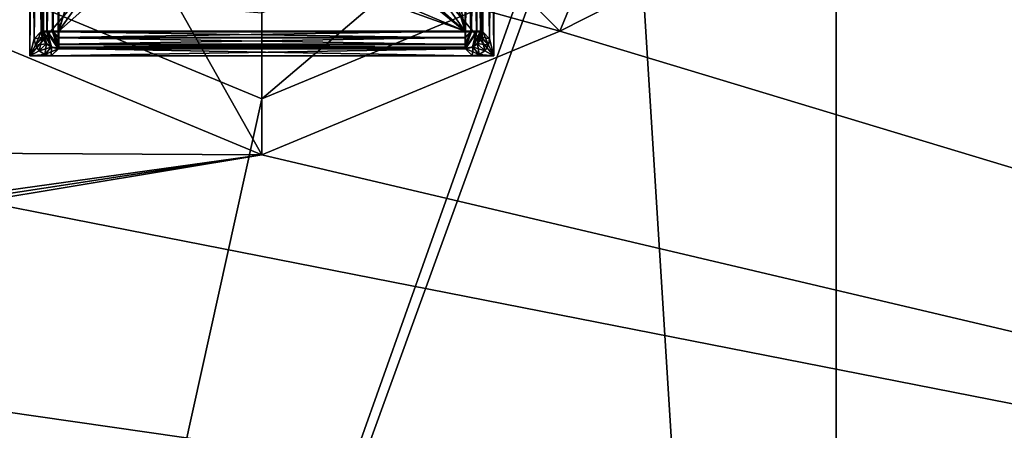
# Model space of a CAD drawing. Header units: millimetres. Extents: x -78 to 78, y -78 to 78.
# Tile 84 of 256: x -47.82 to -36.36, y -8.1 to -3.33. Entities that reach past the tile are written whole.
import ezdxf

# ---------------------------------------------------------------- set-up
doc = ezdxf.new("R2010")
doc.units = ezdxf.units.MM
doc.header["$LTSCALE"] = 41.718519
for name, color, linetype in [('10', 7, 'CONTINUOUS'), ('1745', 7, 'CONTINUOUS'), ('5039', 7, 'CONTINUOUS'), ('5041', 7, 'CONTINUOUS'), ('5042', 7, 'CONTINUOUS'), ('5043', 7, 'CONTINUOUS'), ('5044', 7, 'CONTINUOUS'), ('5071', 7, 'CONTINUOUS'), ('5072', 7, 'CONTINUOUS'), ('5073', 7, 'CONTINUOUS'), ('5074', 7, 'CONTINUOUS'), ('5076', 7, 'CONTINUOUS'), ('5079', 7, 'CONTINUOUS'), ('5082', 7, 'CONTINUOUS'), ('5084', 7, 'CONTINUOUS'), ('5089', 7, 'CONTINUOUS'), ('5090', 7, 'CONTINUOUS'), ('5092', 7, 'CONTINUOUS'), ('5094', 7, 'CONTINUOUS'), ('5097', 7, 'CONTINUOUS'), ('5098', 7, 'CONTINUOUS'), ('5102', 7, 'CONTINUOUS'), ('5103', 7, 'CONTINUOUS'), ('5106', 7, 'CONTINUOUS'), ('5110', 7, 'CONTINUOUS'), ('5112', 7, 'CONTINUOUS'), ('5113', 7, 'CONTINUOUS'), ('5114', 7, 'CONTINUOUS'), ('5118', 7, 'CONTINUOUS'), ('5119', 7, 'CONTINUOUS'), ('5121', 7, 'CONTINUOUS'), ('5122', 7, 'CONTINUOUS'), ('5124', 7, 'CONTINUOUS'), ('5127', 7, 'CONTINUOUS'), ('5128', 7, 'CONTINUOUS'), ('5129', 7, 'CONTINUOUS'), ('6', 7, 'CONTINUOUS'), ('748', 7, 'CONTINUOUS'), ('787', 7, 'CONTINUOUS'), ('810', 7, 'CONTINUOUS'), ('831', 7, 'CONTINUOUS'), ('950', 7, 'CONTINUOUS'), ('971', 7, 'CONTINUOUS')]:
    doc.layers.add(name, color=color, linetype=linetype)

msp = doc.modelspace()

# ---------------------------------------------------------------- linework, layer by layer
at = {"layer": '10', "linetype": 'CONTINUOUS'}
for points in [[(-72.645, -23.166, -2), (-76.25, 0.053, -2), (-11.127, -19.267, -2), (-72.645, -23.166, -2)], [(-76.25, 0.053, -2), (-22.25, 0, -2), (-19.267, -11.127, -2), (-76.25, 0.053, -2)], [(-11.127, -19.267, -2), (-76.25, 0.053, -2), (-19.267, -11.127, -2), (-11.127, -19.267, -2)]]:
    msp.add_3dface(points, dxfattribs=at)
at = {"layer": '1745', "linetype": 'CONTINUOUS'}
for points in [[(-31.042, 69.737, 28.7), (-51.066, 56.737, 28.7), (-75.919, -7.948, 28.7), (-31.042, 69.737, 28.7)], [(-31.042, 69.737, 28.7), (-75.919, -7.948, 28.7), (-51.043, 27.06, 28.7), (-31.042, 69.737, 28.7)]]:
    msp.add_3dface(points, dxfattribs=at)
at = {"layer": '5039', "linetype": 'CONTINUOUS'}
for points in [[(-47.7, 2.6, 20.074), (-42.3, 2.6, 20.074), (-42.3, -3.75, 20.074), (-47.7, 2.6, 20.074)], [(-47.7, -3.75, 20.074), (-47.7, 2.6, 20.074), (-42.3, -3.75, 20.074), (-47.7, -3.75, 20.074)]]:
    msp.add_3dface(points, dxfattribs=at)
at = {"layer": '5041', "linetype": 'CONTINUOUS'}
for points in [[(-42.3, -3.75, 20.074), (-42.3, 2.6, 20.074), (-42.3, -3.75, 21.67), (-42.3, -3.75, 20.074)], [(-42.3, 2.6, 20.074), (-42.3, 2.6, 21.67), (-42.3, -3.75, 21.67), (-42.3, 2.6, 20.074)]]:
    msp.add_3dface(points, dxfattribs=at)
at = {"layer": '5042', "linetype": 'CONTINUOUS'}
for points in [[(-47.7, -3.75, 20.074), (-42.3, -3.75, 20.074), (-47.7, -3.75, 21.67), (-47.7, -3.75, 20.074)], [(-42.3, -3.75, 20.074), (-42.3, -3.75, 21.67), (-47.7, -3.75, 21.67), (-42.3, -3.75, 20.074)]]:
    msp.add_3dface(points, dxfattribs=at)
at = {"layer": '5043', "linetype": 'CONTINUOUS'}
for points in [[(-47.7, 2.6, 20.074), (-47.7, -3.75, 20.074), (-47.7, 2.6, 21.67), (-47.7, 2.6, 20.074)], [(-47.7, 2.6, 21.67), (-47.7, -3.75, 20.074), (-47.7, -3.75, 21.67), (-47.7, 2.6, 21.67)]]:
    msp.add_3dface(points, dxfattribs=at)
at = {"layer": '5044', "linetype": 'CONTINUOUS'}
for points in [[(-42.3, -3.75, 21.67), (-42.3, 2.6, 21.67), (-47.7, -3.75, 21.67), (-42.3, -3.75, 21.67)], [(-42.3, 2.6, 21.67), (-47.7, 2.6, 21.67), (-47.7, -3.75, 21.67), (-42.3, 2.6, 21.67)]]:
    msp.add_3dface(points, dxfattribs=at)
at = {"layer": '5071', "linetype": 'CONTINUOUS'}
for points in [[(-42.436, -3.465, 23.791), (-42.35, -3.551, 22.97), (-42.35, 2.401, 22.97), (-42.436, -3.465, 23.791)], [(-42.436, -3.465, 23.791), (-42.35, 2.401, 22.97), (-42.436, 2.315, 23.791), (-42.436, -3.465, 23.791)]]:
    msp.add_3dface(points, dxfattribs=at)
at = {"layer": '5072', "linetype": 'CONTINUOUS'}
for points in [[(-42.448, -3.529, 23.796), (-42.495, -3.605, 23.799), (-42.365, -3.627, 22.97), (-42.448, -3.529, 23.796)], [(-42.436, -3.465, 23.791), (-42.448, -3.529, 23.796), (-42.35, -3.551, 22.97), (-42.436, -3.465, 23.791)], [(-42.35, -3.551, 22.97), (-42.448, -3.529, 23.796), (-42.365, -3.627, 22.97), (-42.35, -3.551, 22.97)], [(-42.55, -3.644, 23.798), (-42.635, -3.664, 23.79), (-42.473, -3.735, 22.97), (-42.55, -3.644, 23.798)], [(-42.635, -3.664, 23.79), (-42.549, -3.75, 22.97), (-42.473, -3.735, 22.97), (-42.635, -3.664, 23.79)], [(-42.495, -3.605, 23.799), (-42.55, -3.644, 23.798), (-42.408, -3.692, 22.97), (-42.495, -3.605, 23.799)], [(-42.408, -3.692, 22.97), (-42.55, -3.644, 23.798), (-42.473, -3.735, 22.97), (-42.408, -3.692, 22.97)], [(-42.365, -3.627, 22.97), (-42.495, -3.605, 23.799), (-42.408, -3.692, 22.97), (-42.365, -3.627, 22.97)]]:
    msp.add_3dface(points, dxfattribs=at)
at = {"layer": '5073', "linetype": 'CONTINUOUS'}
for points in [[(-47.451, -3.75, 22.97), (-42.549, -3.75, 22.97), (-47.365, -3.664, 23.79), (-47.451, -3.75, 22.97)], [(-47.365, -3.664, 23.79), (-42.549, -3.75, 22.97), (-42.635, -3.664, 23.79), (-47.365, -3.664, 23.79)]]:
    msp.add_3dface(points, dxfattribs=at)
at = {"layer": '5074', "linetype": 'CONTINUOUS'}
for points in [[(-47.7, -3.75, 22.67), (-47.451, -3.75, 22.67), (-47.7, -3.75, 22.97), (-47.7, -3.75, 22.67)], [(-47.7, -3.75, 22.97), (-47.451, -3.75, 22.67), (-47.451, -3.75, 22.97), (-47.7, -3.75, 22.97)], [(-47.451, -3.75, 22.97), (-47.451, -3.75, 22.67), (-42.549, -3.75, 22.67), (-47.451, -3.75, 22.97)], [(-42.549, -3.75, 22.97), (-47.451, -3.75, 22.97), (-42.549, -3.75, 22.67), (-42.549, -3.75, 22.97)], [(-42.3, -3.75, 22.97), (-42.549, -3.75, 22.97), (-42.3, -3.75, 22.67), (-42.3, -3.75, 22.97)], [(-42.3, -3.75, 22.67), (-42.549, -3.75, 22.97), (-42.549, -3.75, 22.67), (-42.3, -3.75, 22.67)]]:
    msp.add_3dface(points, dxfattribs=at)
at = {"layer": '5076', "linetype": 'CONTINUOUS'}
for points in [[(-42.3, -3.75, 22.97), (-42.3, 2.6, 22.97), (-42.35, -3.551, 22.97), (-42.3, -3.75, 22.97)], [(-42.35, -3.551, 22.97), (-42.3, 2.6, 22.97), (-42.35, 2.401, 22.97), (-42.35, -3.551, 22.97)], [(-42.3, -3.75, 22.97), (-42.35, -3.551, 22.97), (-42.365, -3.627, 22.97), (-42.3, -3.75, 22.97)], [(-42.3, -3.75, 22.97), (-42.365, -3.627, 22.97), (-42.408, -3.692, 22.97), (-42.3, -3.75, 22.97)], [(-42.549, -3.75, 22.97), (-42.3, -3.75, 22.97), (-42.473, -3.735, 22.97), (-42.549, -3.75, 22.97)], [(-42.3, -3.75, 22.97), (-42.408, -3.692, 22.97), (-42.473, -3.735, 22.97), (-42.3, -3.75, 22.97)]]:
    msp.add_3dface(points, dxfattribs=at)
at = {"layer": '5079', "linetype": 'CONTINUOUS'}
for points in [[(-42.3, 2.6, 22.67), (-42.3, 2.6, 22.97), (-42.3, -3.75, 22.97), (-42.3, 2.6, 22.67)], [(-42.3, 2.6, 22.67), (-42.3, -3.75, 22.97), (-42.3, -3.75, 22.67), (-42.3, 2.6, 22.67)]]:
    msp.add_3dface(points, dxfattribs=at)
at = {"layer": '5082', "linetype": 'CONTINUOUS'}
for points in [[(-47.37, -3.47, 21.72), (-47.37, 2.32, 21.72), (-46.25, 0.05, 21.72), (-47.37, -3.47, 21.72)], [(-43.75, 2.32, 21.72), (-42.63, 2.32, 21.72), (-42.63, -3.47, 21.72), (-43.75, 2.32, 21.72)], [(-43.75, 2.32, 21.72), (-42.63, -3.47, 21.72), (-43.75, 0.05, 21.72), (-43.75, 2.32, 21.72)], [(-47.37, -3.47, 21.72), (-46.25, 0.05, 21.72), (-45.628, -1.031, 21.72), (-47.37, -3.47, 21.72)], [(-43.75, 0.05, 21.72), (-42.63, -3.47, 21.72), (-44.38, -1.036, 21.72), (-43.75, 0.05, 21.72)], [(-42.63, -3.47, 21.72), (-47.37, -3.47, 21.72), (-45.628, -1.031, 21.72), (-42.63, -3.47, 21.72)], [(-44.38, -1.036, 21.72), (-42.63, -3.47, 21.72), (-45.628, -1.031, 21.72), (-44.38, -1.036, 21.72)]]:
    msp.add_3dface(points, dxfattribs=at)
at = {"layer": '5084', "linetype": 'CONTINUOUS'}
for points in [[(-42.635, -3.664, 23.79), (-42.55, -3.644, 23.798), (-42.503, -3.465, 23.92), (-42.635, -3.664, 23.79)], [(-42.635, -3.664, 23.79), (-42.503, -3.465, 23.92), (-42.568, -3.465, 23.958), (-42.635, -3.664, 23.79)], [(-42.635, -3.664, 23.79), (-42.568, -3.465, 23.958), (-42.635, -3.648, 23.85), (-42.635, -3.664, 23.79)], [(-42.568, -3.465, 23.958), (-42.635, -3.465, 23.97), (-42.635, -3.535, 23.957), (-42.568, -3.465, 23.958)], [(-42.568, -3.465, 23.958), (-42.635, -3.535, 23.957), (-42.635, -3.613, 23.904), (-42.568, -3.465, 23.958)], [(-42.568, -3.465, 23.958), (-42.635, -3.613, 23.904), (-42.635, -3.648, 23.85), (-42.568, -3.465, 23.958)], [(-42.55, -3.644, 23.798), (-42.495, -3.605, 23.799), (-42.458, -3.465, 23.863), (-42.55, -3.644, 23.798)], [(-42.55, -3.644, 23.798), (-42.458, -3.465, 23.863), (-42.503, -3.465, 23.92), (-42.55, -3.644, 23.798)], [(-42.495, -3.605, 23.799), (-42.448, -3.529, 23.796), (-42.458, -3.465, 23.863), (-42.495, -3.605, 23.799)], [(-42.448, -3.529, 23.796), (-42.436, -3.465, 23.791), (-42.458, -3.465, 23.863), (-42.448, -3.529, 23.796)]]:
    msp.add_3dface(points, dxfattribs=at)
at = {"layer": '5089', "linetype": 'CONTINUOUS'}
for points in [[(-42.503, 2.315, 23.92), (-42.487, 0.05, 23.905), (-42.458, -3.465, 23.863), (-42.503, 2.315, 23.92)], [(-42.458, 2.315, 23.863), (-42.503, 2.315, 23.92), (-42.458, -3.465, 23.863), (-42.458, 2.315, 23.863)], [(-42.436, -3.465, 23.791), (-42.436, 2.315, 23.791), (-42.458, 2.315, 23.863), (-42.436, -3.465, 23.791)], [(-42.436, -3.465, 23.791), (-42.458, 2.315, 23.863), (-42.458, -3.465, 23.863), (-42.436, -3.465, 23.791)], [(-42.487, 0.05, 23.905), (-42.491, -0.076, 23.908), (-42.458, -3.465, 23.863), (-42.487, 0.05, 23.905)], [(-42.491, -0.076, 23.908), (-42.501, -0.203, 23.919), (-42.458, -3.465, 23.863), (-42.491, -0.076, 23.908)], [(-42.501, -0.203, 23.919), (-42.552, -0.509, 23.952), (-42.503, -3.465, 23.92), (-42.501, -0.203, 23.919)], [(-42.458, -3.465, 23.863), (-42.501, -0.203, 23.919), (-42.503, -3.465, 23.92), (-42.458, -3.465, 23.863)], [(-42.552, -0.509, 23.952), (-42.635, -0.792, 23.97), (-42.568, -3.465, 23.958), (-42.552, -0.509, 23.952)], [(-42.503, -3.465, 23.92), (-42.552, -0.509, 23.952), (-42.568, -3.465, 23.958), (-42.503, -3.465, 23.92)], [(-42.568, -3.465, 23.958), (-42.635, -0.792, 23.97), (-42.635, -3.465, 23.97), (-42.568, -3.465, 23.958)]]:
    msp.add_3dface(points, dxfattribs=at)
at = {"layer": '5090', "linetype": 'CONTINUOUS'}
for points in [[(-42.635, -3.465, 23.97), (-47.365, -3.465, 23.97), (-47.365, -3.535, 23.957), (-42.635, -3.465, 23.97)], [(-42.635, -3.465, 23.97), (-47.365, -3.535, 23.957), (-42.635, -3.535, 23.957), (-42.635, -3.465, 23.97)], [(-47.365, -3.535, 23.957), (-47.365, -3.613, 23.904), (-42.635, -3.535, 23.957), (-47.365, -3.535, 23.957)], [(-42.635, -3.535, 23.957), (-47.365, -3.613, 23.904), (-42.635, -3.613, 23.904), (-42.635, -3.535, 23.957)], [(-47.365, -3.613, 23.904), (-47.365, -3.648, 23.851), (-42.635, -3.613, 23.904), (-47.365, -3.613, 23.904)], [(-42.635, -3.613, 23.904), (-47.365, -3.648, 23.851), (-42.635, -3.648, 23.85), (-42.635, -3.613, 23.904)], [(-47.365, -3.664, 23.79), (-42.635, -3.664, 23.79), (-42.635, -3.648, 23.85), (-47.365, -3.664, 23.79)], [(-47.365, -3.648, 23.851), (-47.365, -3.664, 23.79), (-42.635, -3.648, 23.85), (-47.365, -3.648, 23.851)]]:
    msp.add_3dface(points, dxfattribs=at)
at = {"layer": '5092', "linetype": 'CONTINUOUS'}
for points in [[(-42.3, 2.6, 22.67), (-42.3, -3.75, 22.67), (-42.35, 2.401, 22.67), (-42.3, 2.6, 22.67)], [(-42.35, 2.401, 22.67), (-42.3, -3.75, 22.67), (-42.35, -3.551, 22.67), (-42.35, 2.401, 22.67)], [(-42.35, -3.551, 22.67), (-42.3, -3.75, 22.67), (-42.365, -3.627, 22.67), (-42.35, -3.551, 22.67)], [(-42.365, -3.627, 22.67), (-42.3, -3.75, 22.67), (-42.408, -3.692, 22.67), (-42.365, -3.627, 22.67)], [(-42.3, -3.75, 22.67), (-42.549, -3.75, 22.67), (-42.473, -3.735, 22.67), (-42.3, -3.75, 22.67)], [(-42.408, -3.692, 22.67), (-42.3, -3.75, 22.67), (-42.473, -3.735, 22.67), (-42.408, -3.692, 22.67)]]:
    msp.add_3dface(points, dxfattribs=at)
at = {"layer": '5094', "linetype": 'CONTINUOUS'}
for points in [[(-47.7, 2.6, 22.67), (-47.65, 2.401, 22.67), (-47.65, -3.551, 22.67), (-47.7, 2.6, 22.67)], [(-47.7, -3.75, 22.67), (-47.7, 2.6, 22.67), (-47.65, -3.551, 22.67), (-47.7, -3.75, 22.67)], [(-47.635, -3.627, 22.67), (-47.7, -3.75, 22.67), (-47.65, -3.551, 22.67), (-47.635, -3.627, 22.67)], [(-47.592, -3.692, 22.67), (-47.7, -3.75, 22.67), (-47.635, -3.627, 22.67), (-47.592, -3.692, 22.67)], [(-47.527, -3.735, 22.67), (-47.7, -3.75, 22.67), (-47.592, -3.692, 22.67), (-47.527, -3.735, 22.67)], [(-47.451, -3.75, 22.67), (-47.7, -3.75, 22.67), (-47.527, -3.735, 22.67), (-47.451, -3.75, 22.67)]]:
    msp.add_3dface(points, dxfattribs=at)
at = {"layer": '5097', "linetype": 'CONTINUOUS'}
for points in [[(-47.7, 2.6, 22.97), (-47.7, -3.75, 22.97), (-47.65, 2.401, 22.97), (-47.7, 2.6, 22.97)], [(-47.65, 2.401, 22.97), (-47.7, -3.75, 22.97), (-47.65, -3.551, 22.97), (-47.65, 2.401, 22.97)], [(-47.65, -3.551, 22.97), (-47.7, -3.75, 22.97), (-47.635, -3.627, 22.97), (-47.65, -3.551, 22.97)], [(-47.635, -3.627, 22.97), (-47.7, -3.75, 22.97), (-47.592, -3.692, 22.97), (-47.635, -3.627, 22.97)], [(-47.592, -3.692, 22.97), (-47.7, -3.75, 22.97), (-47.527, -3.735, 22.97), (-47.592, -3.692, 22.97)], [(-47.7, -3.75, 22.97), (-47.451, -3.75, 22.97), (-47.527, -3.735, 22.97), (-47.7, -3.75, 22.97)]]:
    msp.add_3dface(points, dxfattribs=at)
at = {"layer": '5098', "linetype": 'CONTINUOUS'}
for points in [[(-47.542, -3.465, 23.863), (-47.564, -3.465, 23.791), (-47.552, -3.529, 23.796), (-47.542, -3.465, 23.863)], [(-47.542, -3.465, 23.863), (-47.552, -3.529, 23.796), (-47.505, -3.605, 23.799), (-47.542, -3.465, 23.863)], [(-47.497, -3.465, 23.92), (-47.542, -3.465, 23.863), (-47.449, -3.644, 23.798), (-47.497, -3.465, 23.92)], [(-47.542, -3.465, 23.863), (-47.505, -3.605, 23.799), (-47.449, -3.644, 23.798), (-47.542, -3.465, 23.863)], [(-47.365, -3.664, 23.79), (-47.497, -3.465, 23.92), (-47.449, -3.644, 23.798), (-47.365, -3.664, 23.79)], [(-47.497, -3.465, 23.92), (-47.365, -3.664, 23.79), (-47.365, -3.648, 23.851), (-47.497, -3.465, 23.92)], [(-47.431, -3.465, 23.959), (-47.497, -3.465, 23.92), (-47.365, -3.648, 23.851), (-47.431, -3.465, 23.959)], [(-47.365, -3.465, 23.97), (-47.431, -3.465, 23.959), (-47.365, -3.535, 23.957), (-47.365, -3.465, 23.97)], [(-47.365, -3.535, 23.957), (-47.431, -3.465, 23.959), (-47.365, -3.613, 23.904), (-47.365, -3.535, 23.957)], [(-47.365, -3.613, 23.904), (-47.431, -3.465, 23.959), (-47.365, -3.648, 23.851), (-47.365, -3.613, 23.904)]]:
    msp.add_3dface(points, dxfattribs=at)
at = {"layer": '5102', "linetype": 'CONTINUOUS'}
for points in [[(-47.7, 2.6, 22.97), (-47.7, 2.6, 22.67), (-47.7, -3.75, 22.67), (-47.7, 2.6, 22.97)], [(-47.7, 2.6, 22.97), (-47.7, -3.75, 22.67), (-47.7, -3.75, 22.97), (-47.7, 2.6, 22.97)]]:
    msp.add_3dface(points, dxfattribs=at)
at = {"layer": '5103', "linetype": 'CONTINUOUS'}
for points in [[(-47.65, 2.401, 22.67), (-47.569, 2.32, 21.899), (-47.569, -3.47, 21.899), (-47.65, 2.401, 22.67)], [(-47.65, -3.551, 22.67), (-47.65, 2.401, 22.67), (-47.569, -3.47, 21.899), (-47.65, -3.551, 22.67)]]:
    msp.add_3dface(points, dxfattribs=at)
at = {"layer": '5106', "linetype": 'CONTINUOUS'}
for points in [[(-47.65, -3.551, 22.97), (-47.635, -3.627, 22.97), (-47.564, -3.465, 23.791), (-47.65, -3.551, 22.97)], [(-47.564, -3.465, 23.791), (-47.635, -3.627, 22.97), (-47.552, -3.529, 23.796), (-47.564, -3.465, 23.791)], [(-47.635, -3.627, 22.97), (-47.592, -3.692, 22.97), (-47.552, -3.529, 23.796), (-47.635, -3.627, 22.97)], [(-47.552, -3.529, 23.796), (-47.592, -3.692, 22.97), (-47.505, -3.605, 23.799), (-47.552, -3.529, 23.796)], [(-47.592, -3.692, 22.97), (-47.527, -3.735, 22.97), (-47.505, -3.605, 23.799), (-47.592, -3.692, 22.97)], [(-47.505, -3.605, 23.799), (-47.527, -3.735, 22.97), (-47.449, -3.644, 23.798), (-47.505, -3.605, 23.799)], [(-47.527, -3.735, 22.97), (-47.451, -3.75, 22.97), (-47.449, -3.644, 23.798), (-47.527, -3.735, 22.97)], [(-47.451, -3.75, 22.97), (-47.365, -3.664, 23.79), (-47.449, -3.644, 23.798), (-47.451, -3.75, 22.97)]]:
    msp.add_3dface(points, dxfattribs=at)
at = {"layer": '5110', "linetype": 'CONTINUOUS'}
for points in [[(-47.65, -3.551, 22.67), (-47.569, -3.47, 21.899), (-47.558, -3.535, 21.894), (-47.65, -3.551, 22.67)], [(-47.635, -3.627, 22.67), (-47.65, -3.551, 22.67), (-47.558, -3.535, 21.894), (-47.635, -3.627, 22.67)], [(-47.51, -3.61, 21.891), (-47.635, -3.627, 22.67), (-47.558, -3.535, 21.894), (-47.51, -3.61, 21.891)], [(-47.592, -3.692, 22.67), (-47.635, -3.627, 22.67), (-47.51, -3.61, 21.891), (-47.592, -3.692, 22.67)], [(-47.454, -3.649, 21.892), (-47.592, -3.692, 22.67), (-47.51, -3.61, 21.891), (-47.454, -3.649, 21.892)], [(-47.527, -3.735, 22.67), (-47.592, -3.692, 22.67), (-47.454, -3.649, 21.892), (-47.527, -3.735, 22.67)], [(-47.37, -3.669, 21.9), (-47.527, -3.735, 22.67), (-47.454, -3.649, 21.892), (-47.37, -3.669, 21.9)], [(-47.451, -3.75, 22.67), (-47.527, -3.735, 22.67), (-47.37, -3.669, 21.9), (-47.451, -3.75, 22.67)]]:
    msp.add_3dface(points, dxfattribs=at)
at = {"layer": '5112', "linetype": 'CONTINUOUS'}
for points in [[(-47.65, 2.401, 22.97), (-47.65, -3.551, 22.97), (-47.564, 2.315, 23.791), (-47.65, 2.401, 22.97)], [(-47.65, -3.551, 22.97), (-47.564, -3.465, 23.791), (-47.564, 2.315, 23.791), (-47.65, -3.551, 22.97)]]:
    msp.add_3dface(points, dxfattribs=at)
at = {"layer": '5113', "linetype": 'CONTINUOUS'}
for points in [[(-47.365, -0.792, 23.97), (-47.365, -3.465, 23.97), (-46.832, -1.666, 23.97), (-47.365, -0.792, 23.97)], [(-42.635, -3.465, 23.97), (-42.635, -0.792, 23.97), (-43.169, -1.666, 23.97), (-42.635, -3.465, 23.97)], [(-46.832, -1.666, 23.97), (-47.365, -3.465, 23.97), (-45.996, -2.254, 23.97), (-46.832, -1.666, 23.97)], [(-44.004, -2.254, 23.97), (-42.635, -3.465, 23.97), (-43.169, -1.666, 23.97), (-44.004, -2.254, 23.97)], [(-47.365, -3.465, 23.97), (-42.635, -3.465, 23.97), (-45.996, -2.254, 23.97), (-47.365, -3.465, 23.97)], [(-45.996, -2.254, 23.97), (-42.635, -3.465, 23.97), (-45, -2.46, 23.97), (-45.996, -2.254, 23.97)], [(-45, -2.46, 23.97), (-42.635, -3.465, 23.97), (-44.004, -2.254, 23.97), (-45, -2.46, 23.97)]]:
    msp.add_3dface(points, dxfattribs=at)
at = {"layer": '5114', "linetype": 'CONTINUOUS'}
for points in [[(-47.564, -3.465, 23.791), (-47.542, -3.465, 23.863), (-47.564, 2.315, 23.791), (-47.564, -3.465, 23.791)], [(-47.564, 2.315, 23.791), (-47.542, -3.465, 23.863), (-47.542, 2.315, 23.863), (-47.564, 2.315, 23.791)], [(-47.497, -3.465, 23.92), (-47.513, 0.05, 23.905), (-47.542, 2.315, 23.863), (-47.497, -3.465, 23.92)], [(-47.542, -3.465, 23.863), (-47.497, -3.465, 23.92), (-47.542, 2.315, 23.863), (-47.542, -3.465, 23.863)], [(-47.509, -0.076, 23.908), (-47.513, 0.05, 23.905), (-47.497, -3.465, 23.92), (-47.509, -0.076, 23.908)], [(-47.499, -0.203, 23.919), (-47.509, -0.076, 23.908), (-47.497, -3.465, 23.92), (-47.499, -0.203, 23.919)], [(-47.448, -0.509, 23.952), (-47.499, -0.203, 23.919), (-47.497, -3.465, 23.92), (-47.448, -0.509, 23.952)], [(-47.431, -3.465, 23.959), (-47.448, -0.509, 23.952), (-47.497, -3.465, 23.92), (-47.431, -3.465, 23.959)], [(-47.365, -3.465, 23.97), (-47.365, -0.792, 23.97), (-47.448, -0.509, 23.952), (-47.365, -3.465, 23.97)], [(-47.365, -3.465, 23.97), (-47.448, -0.509, 23.952), (-47.431, -3.465, 23.959), (-47.365, -3.465, 23.97)]]:
    msp.add_3dface(points, dxfattribs=at)
at = {"layer": '5118', "linetype": 'CONTINUOUS'}
for points in [[(-42.549, -3.75, 22.67), (-47.451, -3.75, 22.67), (-42.63, -3.669, 21.9), (-42.549, -3.75, 22.67)], [(-42.63, -3.669, 21.9), (-47.451, -3.75, 22.67), (-47.37, -3.669, 21.9), (-42.63, -3.669, 21.9)]]:
    msp.add_3dface(points, dxfattribs=at)
at = {"layer": '5119', "linetype": 'CONTINUOUS'}
for points in [[(-42.63, -3.47, 21.72), (-42.63, 2.32, 21.72), (-42.562, 2.32, 21.732), (-42.63, -3.47, 21.72)], [(-42.63, -3.47, 21.72), (-42.562, 2.32, 21.732), (-42.563, -3.47, 21.731), (-42.63, -3.47, 21.72)], [(-42.562, 2.32, 21.732), (-42.498, 2.32, 21.77), (-42.563, -3.47, 21.731), (-42.562, 2.32, 21.732)], [(-42.563, -3.47, 21.731), (-42.498, 2.32, 21.77), (-42.498, -3.47, 21.77), (-42.563, -3.47, 21.731)], [(-42.498, 2.32, 21.77), (-42.453, 2.32, 21.827), (-42.498, -3.47, 21.77), (-42.498, 2.32, 21.77)], [(-42.498, -3.47, 21.77), (-42.453, 2.32, 21.827), (-42.453, -3.47, 21.827), (-42.498, -3.47, 21.77)], [(-42.453, 2.32, 21.827), (-42.431, 2.32, 21.899), (-42.453, -3.47, 21.827), (-42.453, 2.32, 21.827)], [(-42.453, -3.47, 21.827), (-42.431, 2.32, 21.899), (-42.431, -3.47, 21.899), (-42.453, -3.47, 21.827)]]:
    msp.add_3dface(points, dxfattribs=at)
at = {"layer": '5121', "linetype": 'CONTINUOUS'}
for points in [[(-42.408, -3.692, 22.67), (-42.49, -3.61, 21.891), (-42.443, -3.535, 21.894), (-42.408, -3.692, 22.67)], [(-42.431, -3.47, 21.899), (-42.365, -3.627, 22.67), (-42.443, -3.535, 21.894), (-42.431, -3.47, 21.899)], [(-42.365, -3.627, 22.67), (-42.408, -3.692, 22.67), (-42.443, -3.535, 21.894), (-42.365, -3.627, 22.67)], [(-42.35, -3.551, 22.67), (-42.365, -3.627, 22.67), (-42.431, -3.47, 21.899), (-42.35, -3.551, 22.67)], [(-42.549, -3.75, 22.67), (-42.63, -3.669, 21.9), (-42.546, -3.649, 21.892), (-42.549, -3.75, 22.67)], [(-42.473, -3.735, 22.67), (-42.549, -3.75, 22.67), (-42.546, -3.649, 21.892), (-42.473, -3.735, 22.67)], [(-42.473, -3.735, 22.67), (-42.546, -3.649, 21.892), (-42.49, -3.61, 21.891), (-42.473, -3.735, 22.67)], [(-42.408, -3.692, 22.67), (-42.473, -3.735, 22.67), (-42.49, -3.61, 21.891), (-42.408, -3.692, 22.67)]]:
    msp.add_3dface(points, dxfattribs=at)
at = {"layer": '5122', "linetype": 'CONTINUOUS'}
for points in [[(-42.35, 2.401, 22.67), (-42.35, -3.551, 22.67), (-42.431, 2.32, 21.899), (-42.35, 2.401, 22.67)], [(-42.431, 2.32, 21.899), (-42.35, -3.551, 22.67), (-42.431, -3.47, 21.899), (-42.431, 2.32, 21.899)]]:
    msp.add_3dface(points, dxfattribs=at)
at = {"layer": '5124', "linetype": 'CONTINUOUS'}
for points in [[(-42.63, -3.47, 21.72), (-42.563, -3.47, 21.731), (-42.63, -3.54, 21.733), (-42.63, -3.47, 21.72)], [(-42.563, -3.47, 21.731), (-42.498, -3.47, 21.77), (-42.63, -3.653, 21.84), (-42.563, -3.47, 21.731)], [(-42.63, -3.54, 21.733), (-42.563, -3.47, 21.731), (-42.63, -3.619, 21.786), (-42.63, -3.54, 21.733)], [(-42.63, -3.619, 21.786), (-42.563, -3.47, 21.731), (-42.63, -3.653, 21.84), (-42.63, -3.619, 21.786)], [(-42.63, -3.653, 21.84), (-42.498, -3.47, 21.77), (-42.63, -3.669, 21.9), (-42.63, -3.653, 21.84)], [(-42.63, -3.669, 21.9), (-42.498, -3.47, 21.77), (-42.546, -3.649, 21.892), (-42.63, -3.669, 21.9)], [(-42.498, -3.47, 21.77), (-42.453, -3.47, 21.827), (-42.546, -3.649, 21.892), (-42.498, -3.47, 21.77)], [(-42.546, -3.649, 21.892), (-42.453, -3.47, 21.827), (-42.49, -3.61, 21.891), (-42.546, -3.649, 21.892)], [(-42.49, -3.61, 21.891), (-42.453, -3.47, 21.827), (-42.443, -3.535, 21.894), (-42.49, -3.61, 21.891)], [(-42.453, -3.47, 21.827), (-42.431, -3.47, 21.899), (-42.443, -3.535, 21.894), (-42.453, -3.47, 21.827)]]:
    msp.add_3dface(points, dxfattribs=at)
at = {"layer": '5127', "linetype": 'CONTINUOUS'}
for points in [[(-47.37, -3.47, 21.72), (-42.63, -3.47, 21.72), (-42.63, -3.54, 21.733), (-47.37, -3.47, 21.72)], [(-47.37, -3.47, 21.72), (-42.63, -3.54, 21.733), (-47.37, -3.54, 21.733), (-47.37, -3.47, 21.72)], [(-42.63, -3.54, 21.733), (-42.63, -3.619, 21.786), (-47.37, -3.54, 21.733), (-42.63, -3.54, 21.733)], [(-42.63, -3.619, 21.786), (-47.37, -3.619, 21.786), (-47.37, -3.54, 21.733), (-42.63, -3.619, 21.786)], [(-42.63, -3.619, 21.786), (-42.63, -3.653, 21.84), (-47.37, -3.619, 21.786), (-42.63, -3.619, 21.786)], [(-42.63, -3.653, 21.84), (-47.37, -3.653, 21.839), (-47.37, -3.619, 21.786), (-42.63, -3.653, 21.84)], [(-42.63, -3.653, 21.84), (-42.63, -3.669, 21.9), (-47.37, -3.653, 21.839), (-42.63, -3.653, 21.84)], [(-42.63, -3.669, 21.9), (-47.37, -3.669, 21.9), (-47.37, -3.653, 21.839), (-42.63, -3.669, 21.9)]]:
    msp.add_3dface(points, dxfattribs=at)
at = {"layer": '5128', "linetype": 'CONTINUOUS'}
for points in [[(-47.569, 2.32, 21.899), (-47.547, 2.32, 21.827), (-47.569, -3.47, 21.899), (-47.569, 2.32, 21.899)], [(-47.569, -3.47, 21.899), (-47.547, 2.32, 21.827), (-47.547, -3.47, 21.827), (-47.569, -3.47, 21.899)], [(-47.547, 2.32, 21.827), (-47.502, 2.32, 21.77), (-47.547, -3.47, 21.827), (-47.547, 2.32, 21.827)], [(-47.547, -3.47, 21.827), (-47.502, 2.32, 21.77), (-47.502, -3.47, 21.77), (-47.547, -3.47, 21.827)], [(-47.502, 2.32, 21.77), (-47.437, 2.32, 21.731), (-47.502, -3.47, 21.77), (-47.502, 2.32, 21.77)], [(-47.502, -3.47, 21.77), (-47.437, 2.32, 21.731), (-47.438, -3.47, 21.732), (-47.502, -3.47, 21.77)], [(-47.437, 2.32, 21.731), (-47.37, 2.32, 21.72), (-47.438, -3.47, 21.732), (-47.437, 2.32, 21.731)], [(-47.438, -3.47, 21.732), (-47.37, 2.32, 21.72), (-47.37, -3.47, 21.72), (-47.438, -3.47, 21.732)]]:
    msp.add_3dface(points, dxfattribs=at)
at = {"layer": '5129', "linetype": 'CONTINUOUS'}
for points in [[(-47.569, -3.47, 21.899), (-47.547, -3.47, 21.827), (-47.558, -3.535, 21.894), (-47.569, -3.47, 21.899)], [(-47.547, -3.47, 21.827), (-47.51, -3.61, 21.891), (-47.558, -3.535, 21.894), (-47.547, -3.47, 21.827)], [(-47.547, -3.47, 21.827), (-47.502, -3.47, 21.77), (-47.454, -3.649, 21.892), (-47.547, -3.47, 21.827)], [(-47.547, -3.47, 21.827), (-47.454, -3.649, 21.892), (-47.51, -3.61, 21.891), (-47.547, -3.47, 21.827)], [(-47.502, -3.47, 21.77), (-47.438, -3.47, 21.732), (-47.37, -3.669, 21.9), (-47.502, -3.47, 21.77)], [(-47.502, -3.47, 21.77), (-47.37, -3.669, 21.9), (-47.454, -3.649, 21.892), (-47.502, -3.47, 21.77)], [(-47.438, -3.47, 21.732), (-47.37, -3.47, 21.72), (-47.37, -3.54, 21.733), (-47.438, -3.47, 21.732)], [(-47.37, -3.669, 21.9), (-47.438, -3.47, 21.732), (-47.37, -3.653, 21.839), (-47.37, -3.669, 21.9)], [(-47.37, -3.653, 21.839), (-47.438, -3.47, 21.732), (-47.37, -3.619, 21.786), (-47.37, -3.653, 21.839)], [(-47.37, -3.619, 21.786), (-47.438, -3.47, 21.732), (-47.37, -3.54, 21.733), (-47.37, -3.619, 21.786)]]:
    msp.add_3dface(points, dxfattribs=at)
at = {"layer": '6', "linetype": 'CONTINUOUS'}
for points in [[(-18.61, 35.207), (-40.5, -29.5), (-15, 43.7), (-18.61, 35.207)], [(-40.5, -29.5), (-39.5, -29.5), (-15, 43.7), (-40.5, -29.5)], [(-39.5, -29.5), (-38.793, -29.793), (-15, 43.7), (-39.5, -29.5)], [(-38.793, -29.793), (-38.5, -30.5), (-15, 43.7), (-38.793, -29.793)], [(-38.5, -30.5), (-20, -34.4), (-15, 43.7), (-38.5, -30.5)], [(-18.61, 35.207), (-19.193, 34.619), (-71.627, -24.187), (-18.61, 35.207)], [(-40.5, -29.5), (-18.61, 35.207), (-71.627, -24.187), (-40.5, -29.5)], [(-74.601, -12.254), (-19.193, 34.619), (-75.601, 0), (-74.601, -12.254)], [(-71.627, -24.187), (-19.193, 34.619), (-74.601, -12.254), (-71.627, -24.187)]]:
    msp.add_3dface(points, dxfattribs=at)
at = {"layer": '748', "color": 7, "linetype": 'CONTINUOUS'}
for points in [[(-40.101, 0, 28.7), (-41.534, -3.463, 28.7), (-7.6, 13.7, 28.7), (-40.101, 0, 28.7)], [(-7.6, 13.7, 28.7), (-41.534, -3.463, 28.7), (-7.6, -13.7, 28.7), (-7.6, 13.7, 28.7)], [(-55.446, -4.843, 28.7), (-45, -4.9, 28.7), (-48.466, -3.463, 28.7), (-55.446, -4.843, 28.7)], [(-41.534, -3.463, 28.7), (-45, -4.9, 28.7), (-7.6, -13.7, 28.7), (-41.534, -3.463, 28.7)], [(-55.446, -4.843, 28.7), (-56.045, -6.439, 28.7), (-45, -4.9, 28.7), (-55.446, -4.843, 28.7)], [(-56.045, -6.439, 28.7), (-56.04, -6.585, 28.7), (-45, -4.9, 28.7), (-56.045, -6.439, 28.7)], [(-56.04, -6.585, 28.7), (-56.027, -6.729, 28.7), (-45, -4.9, 28.7), (-56.04, -6.585, 28.7)], [(-45, -4.9, 28.7), (-56.027, -6.729, 28.7), (-7.6, -13.7, 28.7), (-45, -4.9, 28.7)], [(-56.027, -6.729, 28.7), (-49.767, -26.6, 28.7), (-7.6, -13.7, 28.7), (-56.027, -6.729, 28.7)]]:
    msp.add_3dface(points, dxfattribs=at)
at = {"layer": '787', "color": 7, "linetype": 'CONTINUOUS'}
for points in [[(-49.899, 0, 28.7), (-48.466, -3.463, 28.7), (-47.5, 0, 26.3), (-49.899, 0, 28.7)], [(-47.5, 0, 26.3), (-48.466, -3.463, 28.7), (-46.768, -1.768, 26.3), (-47.5, 0, 26.3)], [(-48.466, -3.463, 28.7), (-45, -4.9, 28.7), (-46.768, -1.768, 26.3), (-48.466, -3.463, 28.7)], [(-46.768, -1.768, 26.3), (-45, -4.9, 28.7), (-45, -2.5, 26.3), (-46.768, -1.768, 26.3)]]:
    msp.add_3dface(points, dxfattribs=at)
at = {"layer": '810', "color": 7, "linetype": 'CONTINUOUS'}
for points in [[(-41.534, -3.463, 28.7), (-40.101, 0, 28.7), (-43.232, -1.768, 26.3), (-41.534, -3.463, 28.7)], [(-45, -2.5, 26.3), (-41.534, -3.463, 28.7), (-43.232, -1.768, 26.3), (-45, -2.5, 26.3)], [(-45, -4.9, 28.7), (-41.534, -3.463, 28.7), (-45, -2.5, 26.3), (-45, -4.9, 28.7)]]:
    msp.add_3dface(points, dxfattribs=at)
at = {"layer": '831', "color": 7, "linetype": 'CONTINUOUS'}
for points in [[(-41.994, -3.004, 26.2), (-45, -4.25, 26.2), (-42.702, -2.298, 25.2), (-41.994, -3.004, 26.2)], [(-45, -4.25, 26.2), (-45, -3.25, 25.2), (-42.702, -2.298, 25.2), (-45, -4.25, 26.2)]]:
    msp.add_3dface(points, dxfattribs=at)
at = {"layer": '950', "color": 7, "linetype": 'CONTINUOUS'}
msp.add_3dface([(-45, -4.25, 26.2), (-48.006, -3.004, 26.2), (-45, -3.25, 25.2), (-45, -4.25, 26.2)], dxfattribs=at)
at = {"layer": '971', "color": 7, "linetype": 'CONTINUOUS'}
for points in [[(-38.305, 38.706, 26.2), (-23.844, 45, 26.2), (-38.326, -38.685, 26.2), (-38.305, 38.706, 26.2)], [(-38.326, -38.685, 26.2), (-23.844, 45, 26.2), (-23.844, -45, 26.2), (-38.326, -38.685, 26.2)], [(-38.305, 38.706, 26.2), (-38.326, -38.685, 26.2), (-40.751, 0, 26.2), (-38.305, 38.706, 26.2)], [(-38.326, -38.685, 26.2), (-49.223, -23.293, 26.2), (-40.751, 0, 26.2), (-38.326, -38.685, 26.2)], [(-40.751, 0, 26.2), (-49.223, -23.293, 26.2), (-41.994, -3.004, 26.2), (-40.751, 0, 26.2)], [(-45, -4.25, 26.2), (-49.223, -23.293, 26.2), (-48.006, -3.004, 26.2), (-45, -4.25, 26.2)], [(-49.223, -23.293, 26.2), (-45, -4.25, 26.2), (-41.994, -3.004, 26.2), (-49.223, -23.293, 26.2)]]:
    msp.add_3dface(points, dxfattribs=at)

doc.saveas('drawing.dxf')
